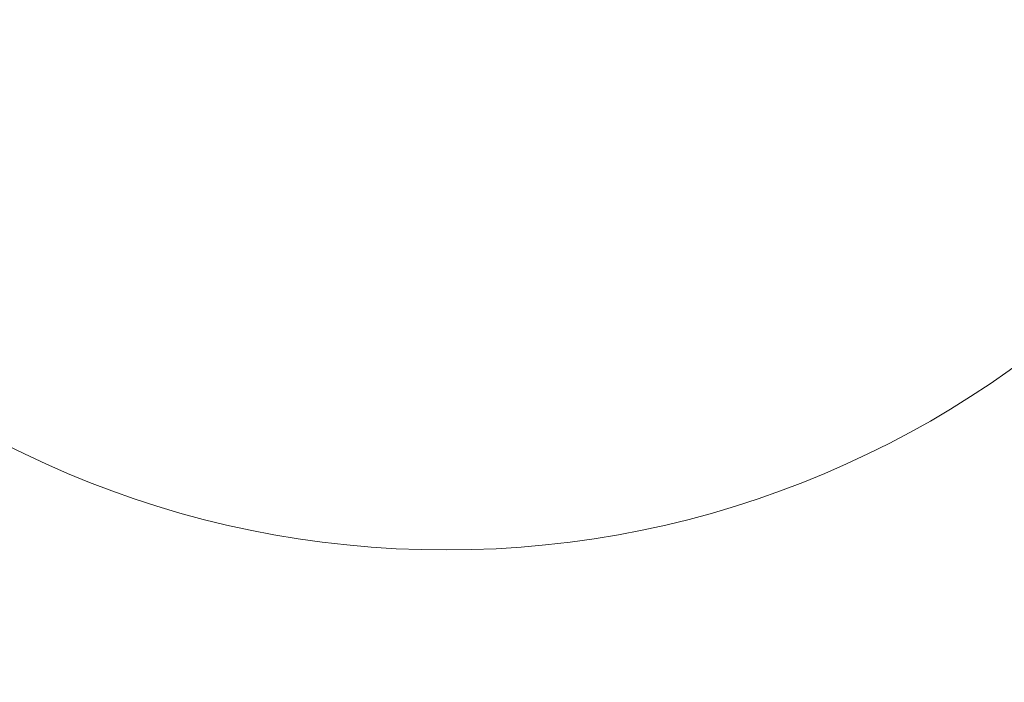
# Model space of a CAD drawing. Header units: millimetres. Extents: x 0 to 11920, y 0 to 8400.
# Tile 89 of 121: x 7997 to 8437, y 3374 to 3670. Entities that reach past the tile are written whole.
import ezdxf

# ---------------------------------------------------------------- set-up
doc = ezdxf.new("R2010")
doc.units = ezdxf.units.MM
doc.header["$LTSCALE"] = 20
doc.layers.add('SVART_TEXT', color=7, linetype='Continuous')
doc.styles.add('SLDTEXTSTYLE0', font='TXT', dxfattribs={"width": 0.605})
doc.dimstyles.new('SLDDIMSTYLE16', dxfattribs={"dimtxt": 70, "dimasz": 70, "dimexe": 0, "dimexo": 0.0625, "dimgap": 17.5, "dimtad": 1, "dimdec": 1, "dimrnd": 1e-09, "dimzin": 12, "dimdsep": 46, "dimtxsty": 'SLDTEXTSTYLE0', "dimsah": 1, "dimcen": 0.09, "dimse1": 1, "dimsd1": 1, "dimadec": 0, "dimazin": 3, "dimtfac": 1, "dimtofl": 0, "dimtmove": 0, "dimatfit": 3, "dimfxl": 1, "dimfrac": 2, "dimtolj": 1, "dimtzin": 12, "dimarcsym": 0})

# ---------------------------------------------------------------- blocks, each defined once
blk = doc.blocks.new('_D_86')
at = {"layer": 'SVART_TEXT'}
for p, q in [((9791.23, 3182.65), (9791.23, 3479.77)), ((9791.23, 3449.77), (9573.67, 3449.77))]:
    blk.add_line(p, q, dxfattribs=at)
blk.add_solid([(9791.23, 3449.77), (9721.23, 3459.77), (9721.23, 3439.77)], dxfattribs=at)
at = {"layer": 'SVART_TEXT', "insert": (9573.67, 3540.01), "char_height": 70, "attachment_point": 1, "style": 'SLDTEXTSTYLE0'}
blk.add_mtext('*)', dxfattribs=at)
blk = doc.blocks.new('_D_87')
at = {"layer": 'SVART_TEXT'}
for p, q in [((9790.83, 3127.75), (9790.83, 3599.99)), ((9790.83, 3569.99), (9573.67, 3569.99))]:
    blk.add_line(p, q, dxfattribs=at)
blk.add_solid([(9790.83, 3569.99), (9720.83, 3579.99), (9720.83, 3559.99)], dxfattribs=at)
at = {"layer": 'SVART_TEXT', "insert": (9573.67, 3660.22), "char_height": 70, "attachment_point": 1, "style": 'SLDTEXTSTYLE0'}
blk.add_mtext('*)', dxfattribs=at)

msp = doc.modelspace()

# ---------------------------------------------------------------- linework, layer by layer
at = {"color": 7, "linetype": 'Continuous', "lineweight": 18}
msp.add_circle((8187.61595, 3868.635074), 435.477487, dxfattribs=at)

# ---------------------------------------------------------------- dimensions: what is measured, and where the dimension line sits
at = {"layer": 'SVART_TEXT'}
for base, p1, p2, picture, middle in [((7988.725669, 3569.988647), (9790.825669, 3123.754065), (7988.725669, 3274.799321), '_D_87', (9608.376205, 3569.988647)), ((9791.225669, 3449.773756), (8386.225669, 2878.654065), (9791.225669, 3178.654065), '_D_86', (9608.376205, 3449.773756))]:
    dim = msp.add_linear_dim(base=base, p1=p1, p2=p2, text='*)', dimstyle='SLDDIMSTYLE16', dxfattribs=at)
    dim.commit()
    dim.dimension.update_dxf_attribs({"geometry": picture, "text_midpoint": middle, "dimtype": 160})

doc.saveas('drawing.dxf')
